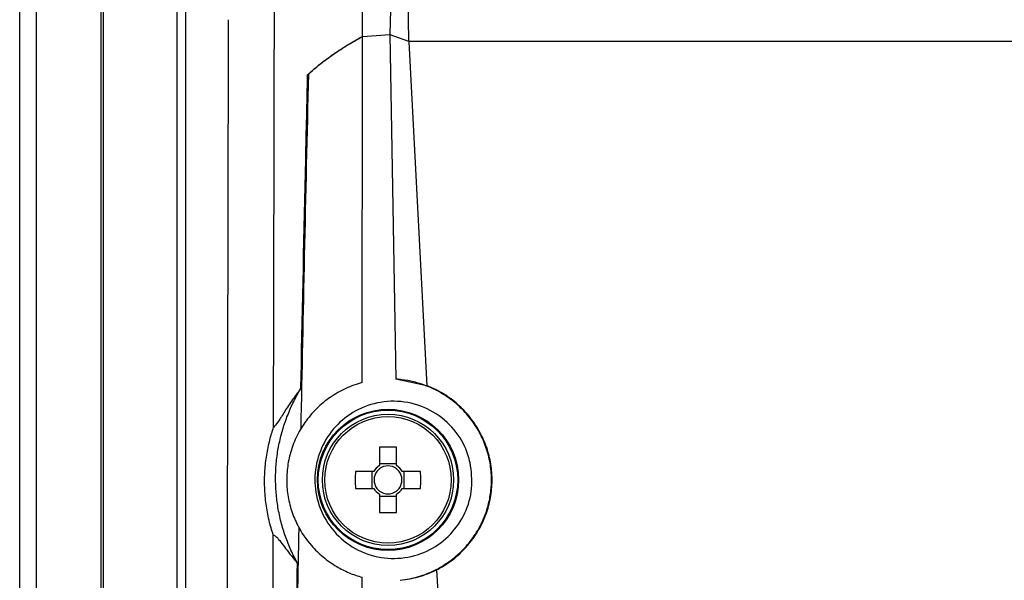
# Model space of a CAD drawing. Header units: millimetres. Extents: x -0.66 to 0.91, y -0.4 to 0.64.
# Tile 55 of 171: x -0.0314 to 0.0286, y 0.1 to 0.1341. Entities that reach past the tile are written whole.
import ezdxf

# ---------------------------------------------------------------- set-up
doc = ezdxf.new("R2010")
doc.units = ezdxf.units.MM
doc.layers.add('FORMAT', color=7, linetype='Continuous')

msp = doc.modelspace()

# ---------------------------------------------------------------- linework, layer by layer
at = {"layer": 'FORMAT', "color": 7, "linetype": 'Continuous', "lineweight": 25}
for p, q in [((-0.031429, -0.035976), (-0.031429, 0.324024)), ((-0.030429, 0.324024), (-0.030429, -0.035976)), ((-0.026473, -0.03602), (-0.026473, 0.324067)), ((-0.008144, 0.16513), (-0.008867, 0.133224)), ((-0.007825, 0.140028), (-0.007733, 0.132819)), ((-0.026342, 0.136136), (-0.026342, 0.021911)), ((-0.021833, 0.022364), (-0.021833, 0.135921)), ((-0.021333, 0.135921), (-0.021333, 0.022126)), ((-0.010548, 0.133099), (-0.008865, 0.133224)), ((-0.010548, 0.133099), (-0.008867, 0.133224)), ((-0.008867, 0.133224), (-0.007733, 0.132819)), ((-0.008865, 0.133224), (-0.008508, 0.112228)), ((-0.010554, 0.112018), (-0.010548, 0.133099)), ((-0.007733, 0.132819), (0.184874, 0.132819)), ((-0.007709, 0.132775), (-0.00661, 0.111827)), ((-0.013836, 0.13077), (-0.013883, 0.13077)), ((-0.00661, 0.111827), (-0.008508, 0.112228)), ((-0.0095, 0.108072), (-0.0095, 0.106956)), ((-0.00847, 0.106956), (-0.00847, 0.108072)), ((-0.00847, 0.107071), (-0.0095, 0.107071)), ((-0.009853, 0.106603), (-0.01097, 0.106603)), ((-0.009969, 0.106603), (-0.009969, 0.105573)), ((-0.007001, 0.106603), (-0.008118, 0.106603)), ((-0.008002, 0.105573), (-0.008002, 0.106603)), ((-0.01097, 0.105573), (-0.009853, 0.105573)), ((-0.0095, 0.10522), (-0.0095, 0.104103)), ((-0.0095, 0.105105), (-0.00847, 0.105105)), ((-0.00847, 0.104103), (-0.00847, 0.10522)), ((-0.008118, 0.105573), (-0.007001, 0.105573)), ((-0.006022, 0.100609), (-0.003659, 0.055542))]:
    msp.add_line(p, q, dxfattribs=at)
for radius in [0.0043023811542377, 0.00425, 0.004, 0.0038534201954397]:
    msp.add_circle((-0.008985, 0.106088), radius, dxfattribs=at)
for centre, radius, start, end in [((-0.008985, 0.093701), 0.014380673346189, 87.947687, 92.052313), ((-0.008985, 0.106088), 0.0010091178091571, 120.68693, 149.31307), ((-0.008985, 0.106088), 0.000851, 52.758896, 127.241104), ((-0.008985, 0.106088), 0.0010091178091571, 30.68693, 59.31307), ((0.003402, 0.106088), 0.0143806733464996, 177.947687, 182.052313), ((-0.008985, 0.106088), 0.0008510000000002, 142.758896, 217.241104), ((-0.008985, 0.106088), 0.000851, 127.241104, 142.758896), ((-0.008985, 0.106088), 0.000851, 37.241104, 52.758896), ((-0.008985, 0.106088), 0.000851, 322.758896, 37.241104), ((-0.021372, 0.106088), 0.0143806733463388, 357.947687, 2.052313), ((-0.008985, 0.106088), 0.0010091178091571, 210.68693, 239.31307), ((-0.008985, 0.106088), 0.0008510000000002, 217.241104, 232.758896), ((-0.008985, 0.106088), 0.0008510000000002, 232.758896, 307.241104), ((-0.008985, 0.106088), 0.0010091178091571, 300.68693, 329.31307), ((-0.008985, 0.106088), 0.0008510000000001, 307.241104, 322.758896), ((-0.008985, 0.118475), 0.0143806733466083, 267.947687, 272.052313)]:
    msp.add_arc(centre, radius, start, end, dxfattribs=at)
for points, knots in [([(-0.0105477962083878, 0.1330993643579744), (-0.0105456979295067, 0.1418865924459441), (-0.0105415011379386, 0.1594620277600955), (-0.0105360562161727, 0.1901731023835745), (-0.0105299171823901, 0.2252314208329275), (-0.0105190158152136, 0.2514801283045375), (-0.0105135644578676, 0.2646061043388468)], [0, 0, 0, 0, 0.2003192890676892, 0.4006608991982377, 0.700293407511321, 1, 1, 1, 1]), ([(-0.0159605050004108, 0.1092853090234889), (-0.0159506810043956, 0.1137478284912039), (-0.0159310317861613, 0.1226734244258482), (-0.0159134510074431, 0.1316145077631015), (-0.0159046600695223, 0.1360853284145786)], [0, 0, 0, 0, 0.4999687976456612, 0.9999999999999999, 0.9999999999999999, 0.9999999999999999, 0.9999999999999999]), ([(-0.0189756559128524, 0.0236943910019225), (-0.0189374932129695, 0.0358943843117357), (-0.0188611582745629, 0.0602974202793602), (-0.0187705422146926, 0.097129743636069), (-0.01872616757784, 0.1217910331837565), (-0.0187039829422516, 0.1341201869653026)], [0, 0, 0, 0, 0.3333046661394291, 0.6666926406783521, 0.9999999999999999, 0.9999999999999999, 0.9999999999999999, 0.9999999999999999]), ([(-0.0138828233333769, 0.1307695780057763), (-0.01365939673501, 0.1309680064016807), (-0.0132121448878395, 0.1313652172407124), (-0.0124197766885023, 0.1319517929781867), (-0.0115445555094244, 0.1325319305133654), (-0.0108802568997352, 0.1329101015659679), (-0.0105477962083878, 0.1330993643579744)], [0, 0, 0, 0, 0.2488633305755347, 0.4981706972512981, 0.748850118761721, 1, 1, 1, 1]), ([(-0.0138360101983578, 0.1308127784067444), (-0.0136145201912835, 0.131007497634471), (-0.0131711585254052, 0.1313972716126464), (-0.0123889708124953, 0.131972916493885), (-0.0115269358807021, 0.1325422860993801), (-0.0108743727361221, 0.1329135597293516), (-0.0105477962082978, 0.1330993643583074)], [0, 0, 0, 0, 0.2489028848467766, 0.4982346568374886, 0.7488905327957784, 1, 1, 1, 1]), ([(-0.0138360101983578, 0.1308127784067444), (-0.0139211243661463, 0.127116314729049), (-0.0140873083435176, 0.119899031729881), (-0.014234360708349, 0.1126953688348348), (-0.0143060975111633, 0.1091811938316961)], [0, 0, 0, 0, 0.512168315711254, 1, 1, 1, 1]), ([(-0.0142942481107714, 0.1116558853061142), (-0.0142896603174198, 0.1118840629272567), (-0.0141961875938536, 0.1165330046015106), (-0.0140621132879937, 0.1229026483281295), (-0.0139219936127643, 0.1290508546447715), (-0.0138828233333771, 0.1307695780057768)], [0, 0, 0, 0, 0.0358528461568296, 0.730473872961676, 1, 1, 1, 1]), ([(-0.0082454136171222, 0.0999710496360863), (-0.0080453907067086, 0.0999986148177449), (-0.0076651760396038, 0.1000510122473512), (-0.0071146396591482, 0.1001932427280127), (-0.0065906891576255, 0.1003744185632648), (-0.0060774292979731, 0.1006052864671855), (-0.0055904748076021, 0.1008791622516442), (-0.0051352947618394, 0.1011910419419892), (-0.0047119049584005, 0.1015385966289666), (-0.0043146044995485, 0.1019283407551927), (-0.0039592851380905, 0.1023466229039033), (-0.0036484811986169, 0.1027854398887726), (-0.0033805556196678, 0.1032418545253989), (-0.0031496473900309, 0.1037271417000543), (-0.0029761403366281, 0.1041954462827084), (-0.0028136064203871, 0.1047687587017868), (-0.0027174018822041, 0.1053168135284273), (-0.0026766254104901, 0.1058970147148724), (-0.0026798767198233, 0.1065333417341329), (-0.002765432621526, 0.1071963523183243), (-0.0029723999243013, 0.1079988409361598), (-0.0032162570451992, 0.1086183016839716), (-0.0035307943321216, 0.1091991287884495), (-0.0038940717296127, 0.1097566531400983), (-0.0043247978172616, 0.110268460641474), (-0.0048119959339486, 0.1107232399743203), (-0.0052089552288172, 0.111037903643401), (-0.0056330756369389, 0.1113212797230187), (-0.0060830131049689, 0.1115717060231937), (-0.0065560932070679, 0.1117860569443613), (-0.0070003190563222, 0.111944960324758), (-0.0075256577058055, 0.1120915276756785), (-0.0080133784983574, 0.1121854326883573), (-0.0083836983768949, 0.1122174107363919), (-0.0085077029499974, 0.1122281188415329)], [0, 0, 0, 0, 0.0335160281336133, 0.0637091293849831, 0.0941169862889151, 0.1252139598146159, 0.1565546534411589, 0.1860702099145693, 0.2158038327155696, 0.2462429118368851, 0.2769339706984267, 0.3051457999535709, 0.3335680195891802, 0.3626675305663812, 0.3920078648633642, 0.414111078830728, 0.4587283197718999, 0.4812764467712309, 0.5076543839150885, 0.5610260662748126, 0.5882753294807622, 0.6411568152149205, 0.6679864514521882, 0.6951891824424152, 0.7490960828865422, 0.7764285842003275, 0.8041235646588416, 0.8320755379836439, 0.8602091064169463, 0.88890438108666, 0.9177881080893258, 0.9382128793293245, 0.9793100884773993, 0.9999999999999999, 0.9999999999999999, 0.9999999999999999, 0.9999999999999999]), ([(-0.0142942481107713, 0.1116558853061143), (-0.0144914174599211, 0.1113958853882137), (-0.0148861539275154, 0.1108753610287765), (-0.0153467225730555, 0.1101591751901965), (-0.0157231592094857, 0.1095401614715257), (-0.0158811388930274, 0.1093705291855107), (-0.0159605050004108, 0.1092853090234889)], [0, 0, 0, 0, 0.2477330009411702, 0.4959657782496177, 0.7467824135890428, 1, 1, 1, 1]), ([(-0.0144998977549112, 0.1010166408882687), (-0.0146374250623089, 0.1012790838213), (-0.0149134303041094, 0.1018057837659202), (-0.0152448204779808, 0.1026425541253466), (-0.0155117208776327, 0.1035123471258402), (-0.0157000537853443, 0.1043998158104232), (-0.0158117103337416, 0.1052926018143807), (-0.0158479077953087, 0.106188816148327), (-0.0158065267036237, 0.1070958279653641), (-0.015687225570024, 0.1079928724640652), (-0.0154939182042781, 0.1088691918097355), (-0.015229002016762, 0.1097233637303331), (-0.0148875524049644, 0.1105618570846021), (-0.0145625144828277, 0.1112037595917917), (-0.0143504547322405, 0.1115611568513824), (-0.0142942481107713, 0.1116558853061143)], [0, 0, 0, 0, 0.0796529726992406, 0.1598565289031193, 0.2418108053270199, 0.3243762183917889, 0.4038541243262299, 0.4838860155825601, 0.5656770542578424, 0.6480770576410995, 0.7272342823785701, 0.8069414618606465, 0.8883815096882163, 0.9704154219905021, 1, 1, 1, 1]), ([(-0.0105541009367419, 0.1120182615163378), (-0.010723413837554, 0.1119682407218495), (-0.0110631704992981, 0.1118678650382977), (-0.0115595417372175, 0.1116619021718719), (-0.0120440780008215, 0.1114138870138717), (-0.0125049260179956, 0.1111235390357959), (-0.0129370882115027, 0.1107959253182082), (-0.0133402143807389, 0.1104320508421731), (-0.0137155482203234, 0.1100275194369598), (-0.0140489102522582, 0.1095960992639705), (-0.0143385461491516, 0.1091442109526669), (-0.014584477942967, 0.1086768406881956), (-0.0147920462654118, 0.1081821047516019), (-0.0149519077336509, 0.1076802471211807), (-0.0151030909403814, 0.1070119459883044), (-0.0151693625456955, 0.1063351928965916), (-0.0151495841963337, 0.105663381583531), (-0.0150755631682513, 0.1050051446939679), (-0.0149230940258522, 0.1043645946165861), (-0.0146950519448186, 0.1037505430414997), (-0.0143481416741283, 0.10300601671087), (-0.0137861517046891, 0.102180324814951), (-0.0130750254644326, 0.1014869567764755), (-0.0125421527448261, 0.1010800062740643), (-0.0121400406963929, 0.1008210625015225), (-0.0116201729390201, 0.1005386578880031), (-0.0111001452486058, 0.1003169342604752), (-0.0106944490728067, 0.1001985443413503), (-0.0105583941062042, 0.1001588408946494)], [0, 0, 0, 0, 0.0333895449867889, 0.0670021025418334, 0.1013296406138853, 0.1359104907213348, 0.1693021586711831, 0.2029358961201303, 0.237359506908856, 0.2720657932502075, 0.3041393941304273, 0.3367150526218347, 0.3695498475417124, 0.402923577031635, 0.4334620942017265, 0.4952822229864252, 0.5268803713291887, 0.5565432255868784, 0.6166558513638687, 0.6471670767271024, 0.6770564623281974, 0.7681330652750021, 0.8302959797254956, 0.8618095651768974, 0.8937320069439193, 0.9200784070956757, 0.9731973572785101, 1, 1, 1, 1]), ([(-0.0060221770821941, 0.1006094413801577), (-0.0059061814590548, 0.1006716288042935), (-0.0056356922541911, 0.1008166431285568), (-0.0052312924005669, 0.1010827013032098), (-0.0048108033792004, 0.1014096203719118), (-0.0044153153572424, 0.1017763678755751), (-0.0040557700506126, 0.1021732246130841), (-0.0037355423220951, 0.1025941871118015), (-0.0034540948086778, 0.1030372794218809), (-0.0032085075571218, 0.1035085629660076), (-0.0030066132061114, 0.1039958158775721), (-0.0028492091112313, 0.1044920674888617), (-0.0027349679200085, 0.1049956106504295), (-0.0026631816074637, 0.1055133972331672), (-0.0026279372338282, 0.1062023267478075), (-0.0026804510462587, 0.106890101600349), (-0.0028179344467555, 0.1075607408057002), (-0.002963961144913, 0.1080547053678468), (-0.00315021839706, 0.1085328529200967), (-0.0033745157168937, 0.1089915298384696), (-0.0036388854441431, 0.1094347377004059), (-0.004038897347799, 0.1099925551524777), (-0.004509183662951, 0.1105006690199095), (-0.0050375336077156, 0.1109457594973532), (-0.0054103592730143, 0.1112100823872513), (-0.0058331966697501, 0.1114686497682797), (-0.0062136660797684, 0.1116654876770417), (-0.0065109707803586, 0.1117866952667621), (-0.0066104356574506, 0.1118272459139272)], [0, 0, 0, 0, 0.0278311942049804, 0.0648993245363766, 0.1022299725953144, 0.1403954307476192, 0.1788524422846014, 0.2153820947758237, 0.2521719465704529, 0.2897873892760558, 0.3276908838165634, 0.3636330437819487, 0.3998294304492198, 0.4368305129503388, 0.4741106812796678, 0.5456722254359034, 0.581996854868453, 0.6188514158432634, 0.6545321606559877, 0.6904603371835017, 0.7267675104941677, 0.7635927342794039, 0.8355602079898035, 0.8724585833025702, 0.9096171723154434, 0.9321001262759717, 0.9772837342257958, 1, 1, 1, 1]), ([(-0.0039734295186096, 0.1071296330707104), (-0.0039085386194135, 0.1066085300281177), (-0.0037787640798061, 0.1055663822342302), (-0.0042361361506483, 0.1040284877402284), (-0.0051273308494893, 0.1027169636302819), (-0.0064150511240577, 0.1017541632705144), (-0.0079707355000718, 0.1012559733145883), (-0.0096360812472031, 0.1013049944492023), (-0.0112070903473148, 0.1019237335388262), (-0.0124733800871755, 0.1030438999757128), (-0.0132722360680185, 0.1045086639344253), (-0.0135303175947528, 0.1061188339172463), (-0.0132558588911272, 0.107691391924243), (-0.0124990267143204, 0.1090810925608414), (-0.0113287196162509, 0.1101639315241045), (-0.0098417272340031, 0.1108212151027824), (-0.0081852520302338, 0.1109508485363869), (-0.006555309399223, 0.1105051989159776), (-0.0051815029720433, 0.1095255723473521), (-0.0043180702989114, 0.1083156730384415), (-0.0040685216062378, 0.1074568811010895), (-0.0039734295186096, 0.1071296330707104)], [0, 0, 0, 0, 0.0512556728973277, 0.1025056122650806, 0.1540554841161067, 0.206762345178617, 0.2610649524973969, 0.3168178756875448, 0.3732260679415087, 0.4290673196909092, 0.483275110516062, 0.5355758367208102, 0.5866500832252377, 0.6377164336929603, 0.6899371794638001, 0.7439564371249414, 0.7996375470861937, 0.8560797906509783, 0.9120193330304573, 0.9664744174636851, 1, 1, 1, 1]), ([(-0.0159754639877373, 0.1027331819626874), (-0.0160227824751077, 0.1028795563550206), (-0.0161176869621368, 0.1031731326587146), (-0.0162374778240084, 0.103634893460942), (-0.0163387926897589, 0.1041123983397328), (-0.0164180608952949, 0.1046053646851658), (-0.0164737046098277, 0.1051084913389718), (-0.0165045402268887, 0.105621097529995), (-0.0165094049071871, 0.106138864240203), (-0.0164882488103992, 0.1066446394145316), (-0.0164440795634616, 0.1071324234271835), (-0.0163797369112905, 0.1076017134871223), (-0.0162951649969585, 0.1080627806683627), (-0.016194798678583, 0.1084977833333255), (-0.0160835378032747, 0.1089065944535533), (-0.0160015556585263, 0.1091589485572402), (-0.0159605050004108, 0.1092853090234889)], [0, 0, 0, 0, 0.0700491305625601, 0.1404942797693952, 0.2122685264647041, 0.2845391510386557, 0.3575533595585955, 0.4311247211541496, 0.5064359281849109, 0.5823307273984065, 0.6530633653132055, 0.7241974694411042, 0.7964600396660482, 0.8690576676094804, 0.934433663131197, 1, 1, 1, 1]), ([(-0.0144234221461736, 0.1032226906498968), (-0.014446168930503, 0.1020347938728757), (-0.0144936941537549, 0.0995529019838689), (-0.014539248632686, 0.0970729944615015), (-0.014562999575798, 0.0957800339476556)], [0, 0, 0, 0, 0.4786255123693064, 1, 1, 1, 1]), ([(-0.01620673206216, 0.0217882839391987), (-0.0161971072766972, 0.0246374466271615), (-0.0161478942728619, 0.0392056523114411), (-0.0160678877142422, 0.0655934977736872), (-0.0160056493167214, 0.0897799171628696), (-0.015976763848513, 0.1021753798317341), (-0.0159754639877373, 0.1027331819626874)], [0, 0, 0, 0, 0.106155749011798, 0.5427906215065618, 0.979425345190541, 1, 1, 1, 1]), ([(-0.0159754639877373, 0.1027331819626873), (-0.0159244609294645, 0.1027137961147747), (-0.0158220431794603, 0.1026748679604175), (-0.0155935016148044, 0.1024020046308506), (-0.0153095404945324, 0.1020272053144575), (-0.0149543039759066, 0.1015557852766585), (-0.0146583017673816, 0.101204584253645), (-0.0144998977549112, 0.1010166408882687)], [0, 0, 0, 0, 0.1909026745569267, 0.3833460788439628, 0.5787052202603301, 0.7745463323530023, 1, 1, 1, 1]), ([(-0.015648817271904, 0.0213730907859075), (-0.0155730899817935, 0.0279605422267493), (-0.015421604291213, 0.041138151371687), (-0.0151556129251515, 0.0610178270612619), (-0.0148577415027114, 0.0809722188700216), (-0.0146191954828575, 0.0943342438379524), (-0.0144998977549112, 0.1010166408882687)], [0, 0, 0, 0, 0.2497424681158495, 0.4995875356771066, 0.7497419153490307, 1, 1, 1, 1]), ([(-0.0082454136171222, 0.0999710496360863), (-0.0078707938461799, 0.1000235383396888), (-0.0071164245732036, 0.1001292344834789), (-0.006388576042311, 0.1004486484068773), (-0.0060221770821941, 0.1006094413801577)], [0, 0, 0, 0, 0.496599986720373, 1, 1, 1, 1]), ([(-0.0106230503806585, -0.0006604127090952), (-0.0106220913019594, 0.000386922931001), (-0.0106141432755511, 0.0090663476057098), (-0.0106005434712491, 0.0253824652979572), (-0.0105843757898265, 0.0482942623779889), (-0.0105710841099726, 0.0712143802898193), (-0.0105629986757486, 0.0885041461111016), (-0.0105591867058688, 0.0981526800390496), (-0.0105583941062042, 0.1001588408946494)], [0, 0, 0, 0, 0.0311832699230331, 0.2584203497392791, 0.4856766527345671, 0.7129906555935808, 0.9403238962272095, 1, 1, 1, 1])]:
    msp.add_open_spline(points, degree=3, knots=knots, dxfattribs=at)

doc.saveas('drawing.dxf')
